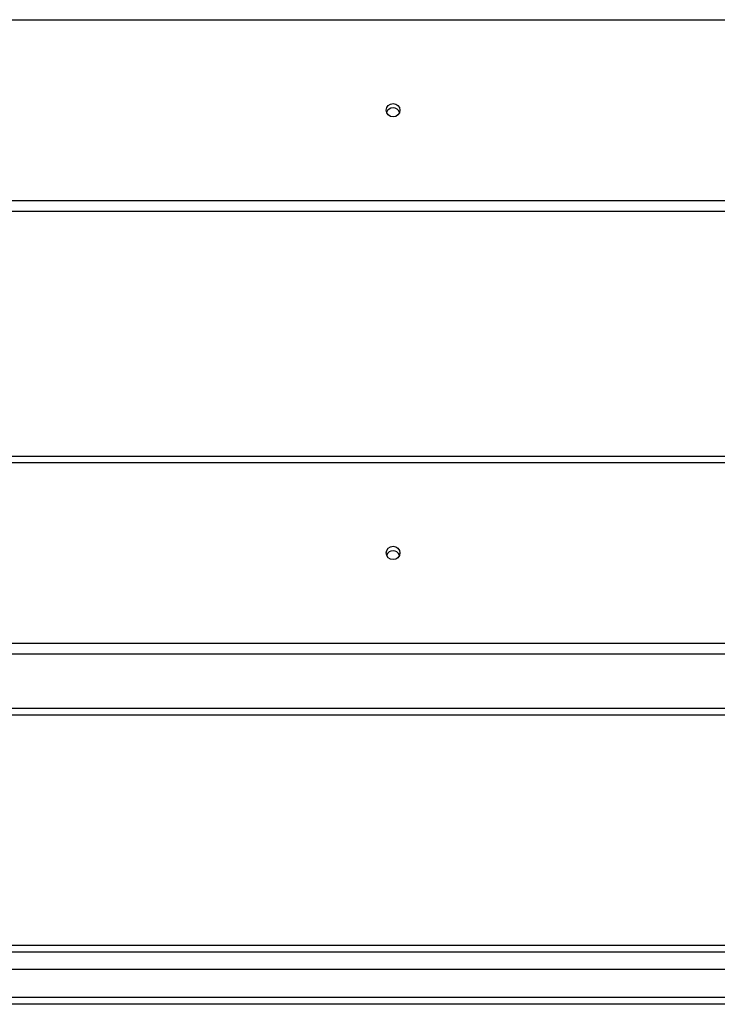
# Model space of a CAD drawing. Header units: inches. Extents: x 56.1 to 140.1, y 34.7 to 67.
# Tile 47 of 60: x 119.6 to 129.8, y 35.9 to 50.3. Entities that reach past the tile are written whole.
import ezdxf

# ---------------------------------------------------------------- set-up
doc = ezdxf.new("R2010")
doc.units = ezdxf.units.IN
doc.header["$MEASUREMENT"] = 0
doc.layers.add('Visible Edges(ANSI)', color=7, linetype='Continuous', lineweight=25)
doc.layers.add('Visible Tangent Edges(ANSI)', color=7, linetype='Continuous', lineweight=25)

msp = doc.modelspace()

# ---------------------------------------------------------------- linework, layer by layer
at = {"layer": 'Visible Edges(ANSI)'}
for p, q in [((138.563, 47.507), (98.929, 47.507)), ((98.929, 43.916), (138.563, 43.916)), ((138.563, 41.007), (98.929, 41.007)), ((105.688, 40.118), (133.938, 40.118)), ((98.96, 36.734), (139.166, 36.734)), ((139.354, 36.38), (98.771, 36.38)), ((139.964, 35.868), (98.929, 35.868))]:
    msp.add_line(p, q, dxfattribs=at)
for centre in [(125.063, 48.994), (125.063, 42.494)]:
    msp.add_ellipse(centre, major_axis=(-0.101, 0), ratio=0.966998, dxfattribs=at)
for centre, major_axis in [((125.063, 48.93), (0.101, 0)), ((125.063, 42.43), (0.1, 0))]:
    msp.add_ellipse(centre, major_axis=major_axis, ratio=0.966998, start_param=0.333879, end_param=2.807714, dxfattribs=at)
at = {"layer": 'Visible Tangent Edges(ANSI)'}
for p, q in [((98.929, 50.323), (138.563, 50.323)), ((138.563, 47.664), (98.929, 47.664)), ((98.929, 43.823), (138.563, 43.823)), ((138.563, 41.164), (98.929, 41.164)), ((105.688, 40.217), (133.938, 40.217)), ((139.296, 36.635), (98.83, 36.635)), ((139.964, 35.967), (98.162, 35.967))]:
    msp.add_line(p, q, dxfattribs=at)

doc.saveas('drawing.dxf')
